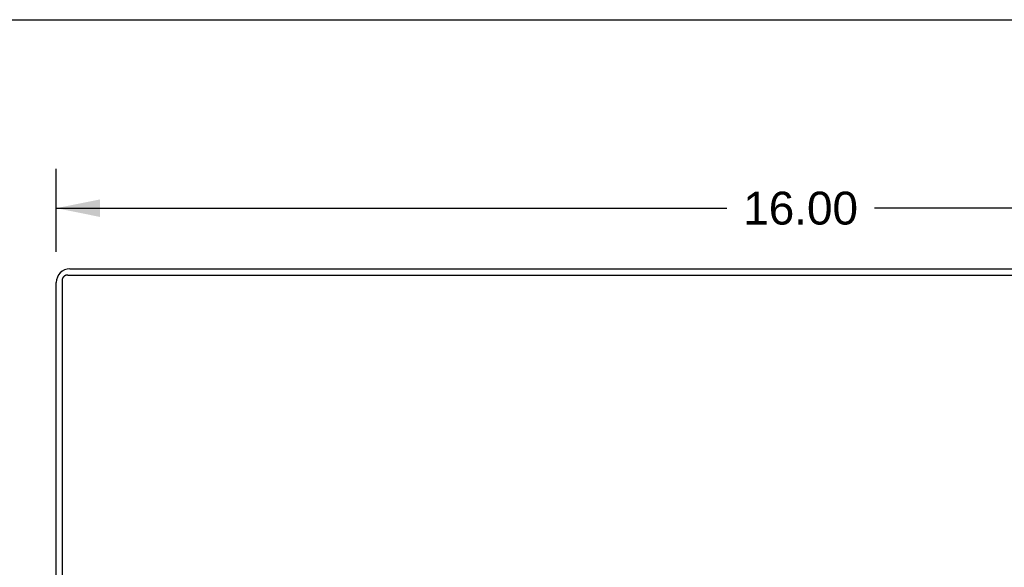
# Model space of a CAD drawing. Header units: inches. Extents: x 0 to 80, y 0 to 51.8.
# Tile 48 of 50: x 18.1 to 28.7, y 45.9 to 51.8. Entities that reach past the tile are written whole.
import ezdxf

# ---------------------------------------------------------------- set-up
doc = ezdxf.new("R2010")
doc.units = ezdxf.units.IN
doc.header["$LTSCALE"] = 4.4
doc.header["$MEASUREMENT"] = 0
doc.layers.get('0').update_dxf_attribs({"linetype": 'CONTINUOUS'})
doc.layers.add('DIMENSIONS', color=7, linetype='CONTINUOUS')
doc.styles.get("Standard").update_dxf_attribs({"font": 'arial.ttf'})
doc.dimstyles.new('DIMSTYLE_1', dxfattribs={"dimtxt": 0.352941, "dimasz": 0.470588, "dimexe": 0.09, "dimexo": 0.07, "dimgap": 0.0375, "dimtad": 0, "dimtih": 1, "dimtoh": 1, "dimzin": 4, "dimdsep": 46, "dimtxsty": 'Standard', "dimblk": '_FILLED', "dimblk1": '_FILLED', "dimblk2": '_FILLED', "dimcen": 0.09, "dimazin": 1, "dimtfac": 1, "dimtdec": 3, "dimtofl": 0, "dimtmove": 0, "dimatfit": 3, "dimldrblk": '_FILLED', "dimfxl": 0, "dimtolj": 1, "dimtzin": 4, "dimarcsym": 0})

# ---------------------------------------------------------------- blocks, each defined once
blk = doc.blocks.new('_FILLED')
at = {"color": 0, "linetype": 'ByBlock'}
blk.add_solid([(0, 0), (-1, 0.2), (-1, -0.2)], dxfattribs=at)
blk = doc.blocks.new('*D6')
at = {"layer": 'DIMENSIONS', "color": 2, "linetype": 'Continuous'}
for p, q in [((18.533, 49.274), (18.533, 50.165)), ((34.533, 49.274), (34.533, 50.165)), ((18.533, 49.741), (25.74, 49.741)), ((34.533, 49.741), (27.326, 49.741))]:
    blk.add_line(p, q, dxfattribs=at)
at = {"layer": 'DIMENSIONS', "color": 2, "linetype": 'Continuous', "xscale": 0.4705882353, "yscale": 0.4705882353, "zscale": 0.4705882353, "rotation": 180}
blk.add_blockref('_FILLED', (18.533, 49.741), dxfattribs=at)
at = {"layer": 'DIMENSIONS', "color": 2, "linetype": 'Continuous', "xscale": 0.4705882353, "yscale": 0.4705882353, "zscale": 0.4705882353}
blk.add_blockref('_FILLED', (34.533, 49.741), dxfattribs=at)
at = {"layer": 'DIMENSIONS', "color": 2, "linetype": 'Continuous', "insert": (26.533, 49.918), "char_height": 0.3529, "width": 1.23333, "attachment_point": 2, "line_spacing_factor": 0.9}
blk.add_mtext('16.00', dxfattribs=at)

msp = doc.modelspace()

# ---------------------------------------------------------------- linework, layer by layer
at = {"color": 7, "linetype": 'Continuous'}
msp.add_line((0, 51.765), (80, 51.765), dxfattribs=at)
at = {"color": 3, "linetype": 'Continuous'}
for p, q in [((18.656, 49.023), (34.41, 49.023)), ((18.678, 49.089), (34.388, 49.089)), ((18.533, 41.234), (18.533, 48.944)), ((18.596, 48.965), (18.596, 41.211))]:
    msp.add_line(p, q, dxfattribs=at)
msp.add_lwpolyline([(18.656, 49.023), (18.652, 49.023), (18.649, 49.023), (18.645, 49.022), (18.641, 49.022), (18.638, 49.021), (18.635, 49.02), (18.631, 49.018), (18.628, 49.017), (18.625, 49.015), (18.622, 49.013), (18.619, 49.011), (18.616, 49.009), (18.613, 49.006), (18.611, 49.004), (18.609, 49.001), (18.606, 48.998), (18.604, 48.995), (18.603, 48.992), (18.601, 48.989), (18.6, 48.986), (18.599, 48.983), (18.598, 48.979), (18.597, 48.976), (18.596, 48.972), (18.596, 48.969), (18.596, 48.965)], dxfattribs=at)
msp.add_arc((18.678, 48.944), 0.145, 90, 180, dxfattribs=at)

# ---------------------------------------------------------------- dimensions: what is measured, and where the dimension line sits
at = {"layer": 'DIMENSIONS', "color": 2, "linetype": 'Continuous'}
dim = msp.add_linear_dim(base=(34.533, 49.741), p1=(18.533, 49.204), p2=(34.533, 49.204), dimstyle='DIMSTYLE_1', dxfattribs=at)
dim.commit()
dim.dimension.update_dxf_attribs({"geometry": '*D6', "text_midpoint": (26.548, 49.74), "dimtype": 160})

doc.saveas('drawing.dxf')
